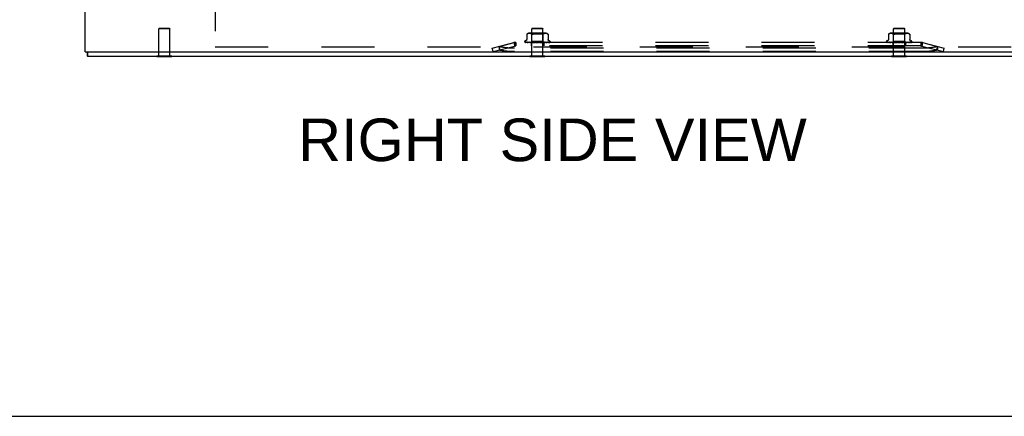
# Model space of a CAD drawing. Header units: inches. Extents: x 0 to 213, y 0 to 138.
# Tile 27 of 38: x 118 to 140, y 0 to 9. Entities that reach past the tile are written whole.
import ezdxf

# ---------------------------------------------------------------- set-up
doc = ezdxf.new("R2010")
doc.units = ezdxf.units.IN
doc.header["$LTSCALE"] = 11.736377
doc.header["$MEASUREMENT"] = 0
doc.linetypes.add('HIDDEN', pattern=[0.2, 0.1, -0.1])
doc.layers.get('0').update_dxf_attribs({"linetype": 'CONTINUOUS'})
doc.layers.add('DEFAULT_2', color=8, linetype='HIDDEN')
doc.layers.add('DIMENSIONS', color=7, linetype='CONTINUOUS')
doc.styles.get("Standard").update_dxf_attribs({"font": 'arial.ttf'})

msp = doc.modelspace()

# ---------------------------------------------------------------- linework, layer by layer
at = {"color": 3, "linetype": 'Continuous'}
for p, q in [((119.584, 8.061), (119.584, 86.593)), ((119.584, 8.061), (141.517, 8.061)), ((119.627, 8.015), (119.627, 7.995)), ((141.532, 7.957), (119.636, 7.957))]:
    msp.add_line(p, q, dxfattribs=at)
at = {"color": 7, "linetype": 'Continuous'}
for p, q in [((119.636, 8.061), (119.636, 7.957)), ((121.165, 7.953), (121.165, 7.957)), ((121.165, 7.953), (121.502, 7.953)), ((121.502, 7.953), (121.502, 7.957)), ((129.415, 7.953), (129.415, 7.957)), ((129.415, 7.953), (129.752, 7.953)), ((129.752, 7.953), (129.752, 7.957)), ((137.415, 7.953), (137.415, 7.957)), ((137.415, 7.953), (137.752, 7.953)), ((137.752, 7.953), (137.752, 7.957)), ((0, 0), (213.389, 0))]:
    msp.add_line(p, q, dxfattribs=at)
at = {"color": 3, "linetype": 'Continuous'}
for points in [[(119.623, 8.061), (119.623, 8.06), (119.624, 8.055), (119.625, 8.049), (119.626, 8.043), (119.626, 8.037), (119.627, 8.032), (119.627, 8.026), (119.627, 8.02), (119.627, 8.015)], [(119.627, 7.995), (119.628, 7.99), (119.628, 7.986), (119.628, 7.983), (119.628, 7.979), (119.628, 7.975), (119.628, 7.972), (119.629, 7.969), (119.629, 7.967), (119.63, 7.965), (119.63, 7.963), (119.631, 7.962), (119.631, 7.96), (119.632, 7.959), (119.633, 7.958), (119.634, 7.958), (119.635, 7.957), (119.636, 7.957)]]:
    msp.add_lwpolyline(points, dxfattribs=at)
at = {"layer": 'DEFAULT_2', "color": 8, "linetype": 'HIDDEN'}
for p, q in [((122.459, 9.686), (122.459, 8.061)), ((121.22, 8.578), (121.21, 8.568)), ((121.458, 8.568), (121.21, 8.568)), ((121.21, 7.971), (121.21, 8.568)), ((121.22, 8.578), (121.448, 8.578)), ((121.448, 8.578), (121.458, 8.568)), ((121.458, 7.971), (121.458, 8.568)), ((129.47, 8.578), (129.46, 8.568)), ((129.708, 8.568), (129.46, 8.568)), ((129.46, 7.971), (129.46, 8.568)), ((129.47, 8.578), (129.698, 8.578)), ((129.698, 8.578), (129.708, 8.568)), ((129.708, 7.971), (129.708, 8.568)), ((137.47, 8.578), (137.46, 8.568)), ((137.708, 8.568), (137.46, 8.568)), ((137.46, 7.971), (137.46, 8.568)), ((137.47, 8.578), (137.698, 8.578)), ((137.698, 8.578), (137.708, 8.568)), ((137.708, 7.971), (137.708, 8.568)), ((129.302, 8.283), (129.302, 8.282)), ((129.328, 8.304), (129.313, 8.298)), ((129.348, 8.444), (129.348, 8.331)), ((129.348, 8.444), (129.348, 8.444)), ((129.349, 8.445), (129.349, 8.445)), ((129.35, 8.446), (129.352, 8.447)), ((129.352, 8.447), (129.357, 8.451)), ((129.367, 8.457), (129.362, 8.454)), ((129.372, 8.458), (129.367, 8.456)), ((129.378, 8.46), (129.372, 8.458)), ((129.383, 8.461), (129.378, 8.46)), ((129.389, 8.462), (129.383, 8.461)), ((129.394, 8.462), (129.388, 8.462)), ((129.399, 8.463), (129.394, 8.462)), ((129.403, 8.463), (129.399, 8.463)), ((129.408, 8.463), (129.403, 8.463)), ((129.763, 8.468), (129.404, 8.468)), ((129.413, 8.462), (129.408, 8.463)), ((129.418, 8.462), (129.413, 8.462)), ((129.423, 8.461), (129.418, 8.462)), ((129.429, 8.46), (129.423, 8.461)), ((129.434, 8.458), (129.429, 8.46)), ((129.44, 8.456), (129.434, 8.458)), ((129.458, 8.448), (129.438, 8.468)), ((129.445, 8.454), (129.44, 8.456)), ((129.44, 8.266), (129.458, 8.285)), ((129.709, 8.448), (129.458, 8.448)), ((129.458, 8.285), (129.458, 8.448)), ((129.709, 8.285), (129.458, 8.285)), ((129.533, 8.46), (129.545, 8.461)), ((129.635, 8.46), (129.647, 8.458)), ((129.669, 8.454), (129.678, 8.451)), ((129.704, 8.444), (129.706, 8.444)), ((129.709, 8.448), (129.729, 8.468)), ((129.709, 8.285), (129.709, 8.448)), ((129.728, 8.266), (129.709, 8.285)), ((129.712, 8.447), (129.717, 8.451)), ((129.722, 8.454), (129.717, 8.451)), ((129.728, 8.456), (129.722, 8.454)), ((129.733, 8.458), (129.728, 8.456)), ((129.739, 8.46), (129.733, 8.458)), ((129.744, 8.461), (129.739, 8.46)), ((129.749, 8.462), (129.744, 8.461)), ((129.754, 8.462), (129.749, 8.462)), ((129.759, 8.463), (129.754, 8.462)), ((129.764, 8.463), (129.759, 8.463)), ((129.769, 8.463), (129.764, 8.463)), ((129.774, 8.462), (129.769, 8.463)), ((129.779, 8.462), (129.774, 8.462)), ((129.784, 8.461), (129.779, 8.462)), ((129.79, 8.46), (129.784, 8.461)), ((129.795, 8.458), (129.79, 8.46)), ((129.8, 8.456), (129.795, 8.458)), ((129.806, 8.454), (129.8, 8.457)), ((129.819, 8.445), (129.819, 8.444)), ((129.82, 8.444), (129.819, 8.444)), ((129.82, 8.444), (129.82, 8.331)), ((129.839, 8.304), (129.854, 8.298)), ((129.865, 8.283), (129.865, 8.282)), ((137.302, 8.283), (137.302, 8.282)), ((137.328, 8.304), (137.313, 8.298)), ((137.348, 8.444), (137.348, 8.331)), ((137.348, 8.444), (137.348, 8.444)), ((137.349, 8.445), (137.349, 8.445)), ((137.35, 8.446), (137.352, 8.447)), ((137.352, 8.447), (137.357, 8.451)), ((137.367, 8.457), (137.362, 8.454)), ((137.372, 8.458), (137.367, 8.456)), ((137.378, 8.46), (137.372, 8.458)), ((137.383, 8.461), (137.378, 8.46)), ((137.389, 8.462), (137.383, 8.461)), ((137.394, 8.462), (137.388, 8.462)), ((137.399, 8.463), (137.394, 8.462)), ((137.403, 8.463), (137.399, 8.463)), ((137.408, 8.463), (137.403, 8.463)), ((137.763, 8.468), (137.404, 8.468)), ((137.413, 8.462), (137.408, 8.463)), ((137.418, 8.462), (137.413, 8.462)), ((137.423, 8.461), (137.418, 8.462)), ((137.429, 8.46), (137.423, 8.461)), ((137.434, 8.458), (137.429, 8.46)), ((137.44, 8.456), (137.434, 8.458)), ((137.458, 8.448), (137.438, 8.468)), ((137.445, 8.454), (137.44, 8.456)), ((137.44, 8.266), (137.458, 8.285)), ((137.709, 8.448), (137.458, 8.448)), ((137.458, 8.285), (137.458, 8.448)), ((137.709, 8.285), (137.458, 8.285)), ((137.635, 8.46), (137.647, 8.458)), ((137.669, 8.454), (137.678, 8.451)), ((137.709, 8.448), (137.729, 8.468)), ((137.709, 8.285), (137.709, 8.448)), ((137.728, 8.266), (137.709, 8.285)), ((137.712, 8.447), (137.717, 8.451)), ((137.722, 8.454), (137.717, 8.451)), ((137.728, 8.456), (137.722, 8.454)), ((137.733, 8.458), (137.728, 8.456)), ((137.739, 8.46), (137.733, 8.458)), ((137.744, 8.461), (137.739, 8.46)), ((137.749, 8.462), (137.744, 8.461)), ((137.754, 8.462), (137.749, 8.462)), ((137.759, 8.463), (137.754, 8.462)), ((137.764, 8.463), (137.759, 8.463)), ((137.769, 8.463), (137.764, 8.463)), ((137.774, 8.462), (137.769, 8.463)), ((137.779, 8.462), (137.774, 8.462)), ((137.784, 8.461), (137.779, 8.462)), ((137.79, 8.46), (137.784, 8.461)), ((137.795, 8.458), (137.79, 8.46)), ((137.8, 8.456), (137.795, 8.458)), ((137.806, 8.454), (137.8, 8.457)), ((137.819, 8.445), (137.819, 8.444)), ((137.82, 8.444), (137.819, 8.444)), ((137.82, 8.444), (137.82, 8.331)), ((137.839, 8.304), (137.854, 8.298)), ((137.865, 8.283), (137.865, 8.282)), ((122.459, 8.165), (141.459, 8.165)), ((128.584, 8.137), (129.092, 8.268)), ((128.603, 8.062), (128.584, 8.137)), ((128.603, 8.062), (129.111, 8.193)), ((128.735, 8.176), (128.755, 8.101)), ((129.084, 8.261), (128.736, 8.171)), ((128.736, 8.171), (128.736, 8.096)), ((129.064, 8.261), (129.084, 8.186)), ((129.072, 8.263), (129.092, 8.188)), ((138.088, 8.137), (129.079, 8.137)), ((138.088, 8.062), (129.079, 8.062)), ((129.084, 8.261), (129.084, 8.186)), ((129.092, 8.268), (129.111, 8.193)), ((138.064, 8.266), (129.104, 8.266)), ((129.104, 8.266), (129.104, 8.188)), ((138.064, 8.188), (129.104, 8.188)), ((129.311, 8.269), (129.311, 8.269)), ((129.44, 8.267), (129.312, 8.269)), ((129.442, 8.267), (129.313, 8.269)), ((129.444, 8.267), (129.32, 8.269)), ((129.325, 8.269), (129.324, 8.269)), ((129.448, 8.267), (129.325, 8.269)), ((129.337, 8.269), (129.336, 8.269)), ((129.453, 8.267), (129.337, 8.269)), ((129.459, 8.267), (129.346, 8.269)), ((129.346, 8.269), (129.346, 8.269)), ((129.364, 8.269), (129.363, 8.269)), ((129.467, 8.267), (129.364, 8.269)), ((129.475, 8.267), (129.376, 8.269)), ((129.376, 8.269), (129.376, 8.269)), ((129.386, 8.268), (129.393, 8.267)), ((129.393, 8.267), (129.399, 8.266)), ((129.485, 8.267), (129.398, 8.269)), ((129.495, 8.267), (129.413, 8.269)), ((129.413, 8.269), (129.413, 8.269)), ((129.429, 8.267), (129.439, 8.266)), ((129.506, 8.267), (129.439, 8.269)), ((129.439, 8.266), (129.44, 8.266)), ((129.44, 8.266), (129.44, 8.267)), ((129.44, 8.267), (129.44, 8.267)), ((129.442, 8.267), (129.442, 8.267)), ((129.442, 8.266), (129.444, 8.267)), ((129.443, 8.266), (129.443, 8.188)), ((129.444, 8.267), (129.444, 8.267)), ((129.448, 8.267), (129.448, 8.267)), ((129.451, 8.266), (129.448, 8.267)), ((129.449, 8.266), (129.453, 8.267)), ((129.453, 8.267), (129.453, 8.267)), ((129.518, 8.267), (129.456, 8.269)), ((129.456, 8.269), (129.456, 8.269)), ((129.456, 8.269), (129.465, 8.268)), ((129.459, 8.267), (129.459, 8.267)), ((129.459, 8.267), (129.46, 8.267)), ((129.464, 8.266), (129.46, 8.267)), ((129.461, 8.266), (129.467, 8.267)), ((129.465, 8.268), (129.485, 8.266)), ((129.467, 8.267), (129.467, 8.267)), ((129.475, 8.267), (129.475, 8.267)), ((129.481, 8.266), (129.475, 8.267)), ((129.478, 8.266), (129.484, 8.267)), ((129.485, 8.267), (129.484, 8.267)), ((129.531, 8.267), (129.486, 8.269)), ((129.495, 8.267), (129.495, 8.267)), ((129.502, 8.266), (129.495, 8.267)), ((129.498, 8.266), (129.506, 8.267)), ((129.543, 8.267), (129.504, 8.269)), ((129.504, 8.269), (129.504, 8.269)), ((129.504, 8.269), (129.534, 8.266)), ((129.506, 8.267), (129.506, 8.267)), ((129.518, 8.267), (129.518, 8.267)), ((129.526, 8.266), (129.518, 8.267)), ((129.522, 8.266), (129.53, 8.267)), ((129.531, 8.267), (129.53, 8.267)), ((129.557, 8.267), (129.536, 8.269)), ((129.543, 8.267), (129.544, 8.267)), ((129.552, 8.266), (129.544, 8.267)), ((129.547, 8.266), (129.556, 8.267)), ((129.557, 8.267), (129.556, 8.267)), ((129.579, 8.266), (129.57, 8.267)), ((129.575, 8.266), (129.583, 8.267)), ((129.606, 8.266), (129.598, 8.267)), ((129.602, 8.266), (129.611, 8.267)), ((129.638, 8.269), (129.608, 8.266)), ((129.638, 8.269), (129.611, 8.267)), ((129.611, 8.267), (129.611, 8.267)), ((129.657, 8.269), (129.624, 8.267)), ((129.624, 8.267), (129.624, 8.267)), ((129.633, 8.266), (129.624, 8.267)), ((129.629, 8.266), (129.637, 8.267)), ((129.688, 8.269), (129.637, 8.267)), ((129.637, 8.267), (129.637, 8.267)), ((129.638, 8.269), (129.638, 8.269)), ((129.706, 8.269), (129.649, 8.267)), ((129.649, 8.267), (129.65, 8.267)), ((129.658, 8.266), (129.65, 8.267)), ((129.654, 8.266), (129.661, 8.267)), ((129.658, 8.266), (129.687, 8.269)), ((129.734, 8.269), (129.661, 8.267)), ((129.661, 8.267), (129.661, 8.267)), ((129.75, 8.269), (129.672, 8.267)), ((129.672, 8.267), (129.673, 8.267)), ((129.68, 8.266), (129.673, 8.267)), ((129.676, 8.266), (129.683, 8.267)), ((129.774, 8.269), (129.683, 8.267)), ((129.683, 8.267), (129.683, 8.267)), ((129.687, 8.269), (129.688, 8.269)), ((129.788, 8.269), (129.692, 8.267)), ((129.692, 8.267), (129.692, 8.267)), ((129.698, 8.266), (129.692, 8.267)), ((129.696, 8.266), (129.7, 8.267)), ((129.701, 8.267), (129.7, 8.267)), ((129.808, 8.269), (129.701, 8.267)), ((129.706, 8.266), (129.717, 8.267)), ((129.818, 8.269), (129.708, 8.267)), ((129.708, 8.267), (129.708, 8.267)), ((129.713, 8.266), (129.708, 8.267)), ((129.711, 8.266), (129.714, 8.267)), ((129.833, 8.269), (129.714, 8.267)), ((129.714, 8.267), (129.714, 8.267)), ((129.717, 8.267), (129.733, 8.269)), ((129.84, 8.269), (129.719, 8.267)), ((129.719, 8.267), (129.719, 8.267)), ((129.723, 8.266), (129.719, 8.267)), ((129.849, 8.269), (129.723, 8.267)), ((129.723, 8.267), (129.723, 8.267)), ((129.724, 8.266), (129.724, 8.188)), ((129.853, 8.269), (129.726, 8.267)), ((129.726, 8.267), (129.726, 8.267)), ((129.856, 8.269), (129.727, 8.267)), ((129.727, 8.267), (129.727, 8.267)), ((129.733, 8.269), (129.734, 8.269)), ((129.759, 8.267), (129.767, 8.268)), ((129.767, 8.268), (129.774, 8.269)), ((129.774, 8.269), (129.774, 8.269)), ((129.786, 8.266), (129.792, 8.267)), ((129.787, 8.269), (129.788, 8.269)), ((129.802, 8.268), (129.808, 8.269)), ((129.808, 8.269), (129.808, 8.269)), ((129.834, 8.269), (129.833, 8.269)), ((129.861, 8.271), (129.861, 8.271)), ((137.311, 8.269), (137.311, 8.269)), ((137.44, 8.267), (137.312, 8.269)), ((137.442, 8.267), (137.313, 8.269)), ((137.444, 8.267), (137.32, 8.269)), ((137.325, 8.269), (137.324, 8.269)), ((137.448, 8.267), (137.325, 8.269)), ((137.337, 8.269), (137.336, 8.269)), ((137.453, 8.267), (137.337, 8.269)), ((137.459, 8.267), (137.346, 8.269)), ((137.346, 8.269), (137.346, 8.269)), ((137.364, 8.269), (137.363, 8.269)), ((137.467, 8.267), (137.364, 8.269)), ((137.475, 8.267), (137.376, 8.269)), ((137.376, 8.269), (137.376, 8.269)), ((137.386, 8.268), (137.393, 8.267)), ((137.393, 8.267), (137.399, 8.266)), ((137.485, 8.267), (137.398, 8.269)), ((137.495, 8.267), (137.413, 8.269)), ((137.413, 8.269), (137.413, 8.269)), ((137.429, 8.267), (137.439, 8.266)), ((137.506, 8.267), (137.439, 8.269)), ((137.439, 8.266), (137.44, 8.266)), ((137.44, 8.266), (137.44, 8.267)), ((137.44, 8.267), (137.44, 8.267)), ((137.442, 8.267), (137.442, 8.267)), ((137.442, 8.266), (137.444, 8.267)), ((137.443, 8.266), (137.443, 8.188)), ((137.444, 8.267), (137.444, 8.267)), ((137.448, 8.267), (137.448, 8.267)), ((137.451, 8.266), (137.448, 8.267)), ((137.449, 8.266), (137.453, 8.267)), ((137.453, 8.267), (137.453, 8.267)), ((137.518, 8.267), (137.456, 8.269)), ((137.456, 8.269), (137.456, 8.269)), ((137.456, 8.269), (137.465, 8.268)), ((137.459, 8.267), (137.459, 8.267)), ((137.459, 8.267), (137.46, 8.267)), ((137.464, 8.266), (137.46, 8.267)), ((137.461, 8.266), (137.467, 8.267)), ((137.465, 8.268), (137.485, 8.266)), ((137.467, 8.267), (137.467, 8.267)), ((137.475, 8.267), (137.475, 8.267)), ((137.481, 8.266), (137.475, 8.267)), ((137.478, 8.266), (137.484, 8.267)), ((137.485, 8.267), (137.484, 8.267)), ((137.531, 8.267), (137.486, 8.269)), ((137.495, 8.267), (137.495, 8.267)), ((137.502, 8.266), (137.495, 8.267)), ((137.498, 8.266), (137.506, 8.267)), ((137.543, 8.267), (137.504, 8.269)), ((137.504, 8.269), (137.504, 8.269)), ((137.504, 8.269), (137.534, 8.266)), ((137.506, 8.267), (137.506, 8.267)), ((137.518, 8.267), (137.518, 8.267)), ((137.526, 8.266), (137.518, 8.267)), ((137.522, 8.266), (137.53, 8.267)), ((137.531, 8.267), (137.53, 8.267)), ((137.557, 8.267), (137.536, 8.269)), ((137.543, 8.267), (137.544, 8.267)), ((137.552, 8.266), (137.544, 8.267)), ((137.547, 8.266), (137.556, 8.267)), ((137.557, 8.267), (137.556, 8.267)), ((137.579, 8.266), (137.57, 8.267)), ((137.575, 8.266), (137.583, 8.267)), ((137.606, 8.266), (137.598, 8.267)), ((137.602, 8.266), (137.611, 8.267)), ((137.638, 8.269), (137.608, 8.266)), ((137.638, 8.269), (137.611, 8.267)), ((137.611, 8.267), (137.611, 8.267)), ((137.657, 8.269), (137.624, 8.267)), ((137.624, 8.267), (137.624, 8.267)), ((137.633, 8.266), (137.624, 8.267)), ((137.629, 8.266), (137.637, 8.267)), ((137.688, 8.269), (137.637, 8.267)), ((137.637, 8.267), (137.637, 8.267)), ((137.638, 8.269), (137.638, 8.269)), ((137.706, 8.269), (137.649, 8.267)), ((137.649, 8.267), (137.65, 8.267)), ((137.658, 8.266), (137.65, 8.267)), ((137.654, 8.266), (137.661, 8.267)), ((137.658, 8.266), (137.687, 8.269)), ((137.734, 8.269), (137.661, 8.267)), ((137.661, 8.267), (137.661, 8.267)), ((137.75, 8.269), (137.672, 8.267)), ((137.672, 8.267), (137.673, 8.267)), ((137.68, 8.266), (137.673, 8.267)), ((137.676, 8.266), (137.683, 8.267)), ((137.774, 8.269), (137.683, 8.267)), ((137.683, 8.267), (137.683, 8.267)), ((137.687, 8.269), (137.688, 8.269)), ((137.788, 8.269), (137.692, 8.267)), ((137.692, 8.267), (137.692, 8.267)), ((137.698, 8.266), (137.692, 8.267)), ((137.696, 8.266), (137.7, 8.267)), ((137.701, 8.267), (137.7, 8.267)), ((137.808, 8.269), (137.701, 8.267)), ((137.706, 8.266), (137.717, 8.267)), ((137.818, 8.269), (137.708, 8.267)), ((137.708, 8.267), (137.708, 8.267)), ((137.713, 8.266), (137.708, 8.267)), ((137.711, 8.266), (137.714, 8.267)), ((137.833, 8.269), (137.714, 8.267)), ((137.714, 8.267), (137.714, 8.267)), ((137.717, 8.267), (137.733, 8.269)), ((137.84, 8.269), (137.719, 8.267)), ((137.719, 8.267), (137.719, 8.267)), ((137.723, 8.266), (137.719, 8.267)), ((137.849, 8.269), (137.723, 8.267)), ((137.723, 8.267), (137.723, 8.267)), ((137.724, 8.266), (137.724, 8.188)), ((137.853, 8.269), (137.726, 8.267)), ((137.726, 8.267), (137.726, 8.267)), ((137.856, 8.269), (137.727, 8.267)), ((137.727, 8.267), (137.727, 8.267)), ((137.733, 8.269), (137.734, 8.269)), ((137.759, 8.267), (137.767, 8.268)), ((137.767, 8.268), (137.774, 8.269)), ((137.774, 8.269), (137.774, 8.269)), ((137.786, 8.266), (137.792, 8.267)), ((137.787, 8.269), (137.788, 8.269)), ((137.802, 8.268), (137.808, 8.269)), ((137.808, 8.269), (137.808, 8.269)), ((137.834, 8.269), (137.833, 8.269)), ((137.861, 8.271), (137.861, 8.271)), ((138.076, 8.268), (138.056, 8.193)), ((138.056, 8.193), (138.564, 8.062)), ((138.064, 8.266), (138.064, 8.188)), ((138.076, 8.268), (138.584, 8.137)), ((138.095, 8.263), (138.076, 8.188)), ((138.432, 8.171), (138.084, 8.261)), ((138.084, 8.261), (138.084, 8.186)), ((138.103, 8.261), (138.084, 8.186)), ((138.432, 8.176), (138.413, 8.101)), ((138.432, 8.171), (138.432, 8.096)), ((138.564, 8.062), (138.584, 8.137)), ((121.165, 7.971), (121.502, 7.971)), ((121.165, 7.957), (121.165, 7.971)), ((121.502, 7.957), (121.502, 7.971)), ((129.415, 7.971), (129.752, 7.971)), ((129.415, 7.957), (129.415, 7.971)), ((129.752, 7.957), (129.752, 7.971)), ((137.415, 7.971), (137.752, 7.971)), ((137.415, 7.957), (137.415, 7.971)), ((137.752, 7.957), (137.752, 7.971))]:
    msp.add_line(p, q, dxfattribs=at)
for points in [[(129.348, 8.331), (129.348, 8.33), (129.347, 8.328), (129.347, 8.325), (129.346, 8.323), (129.346, 8.32), (129.345, 8.318), (129.344, 8.316), (129.342, 8.315), (129.341, 8.313), (129.34, 8.311), (129.338, 8.31), (129.337, 8.309), (129.335, 8.307), (129.334, 8.306), (129.332, 8.305), (129.33, 8.305), (129.328, 8.304)], [(129.352, 8.447), (129.35, 8.446), (129.349, 8.445), (129.349, 8.445), (129.348, 8.444), (129.348, 8.444)], [(129.362, 8.454), (129.357, 8.451), (129.352, 8.447)], [(129.445, 8.454), (129.45, 8.451), (129.455, 8.447)], [(129.466, 8.444), (129.463, 8.444), (129.461, 8.444), (129.459, 8.445), (129.457, 8.446), (129.455, 8.447)], [(129.466, 8.444), (129.468, 8.444), (129.471, 8.444), (129.474, 8.445)], [(129.48, 8.447), (129.477, 8.446), (129.474, 8.445)], [(129.533, 8.46), (129.521, 8.458), (129.509, 8.456), (129.499, 8.454), (129.489, 8.451), (129.48, 8.447)], [(129.48, 8.447), (129.489, 8.451), (129.499, 8.454), (129.509, 8.456)], [(129.571, 8.463), (129.558, 8.462), (129.545, 8.461)], [(129.571, 8.463), (129.584, 8.463), (129.597, 8.463), (129.61, 8.462), (129.623, 8.461)], [(129.687, 8.447), (129.678, 8.451), (129.668, 8.454), (129.658, 8.456), (129.647, 8.458), (129.635, 8.46), (129.623, 8.461)], [(129.704, 8.444), (129.702, 8.444), (129.699, 8.444), (129.696, 8.444), (129.694, 8.445), (129.69, 8.446), (129.687, 8.447)], [(129.712, 8.447), (129.711, 8.446), (129.709, 8.445), (129.706, 8.444)], [(129.806, 8.454), (129.811, 8.451), (129.816, 8.447)], [(129.819, 8.445), (129.818, 8.445), (129.817, 8.446), (129.816, 8.447)], [(129.817, 8.446), (129.818, 8.446), (129.818, 8.445)], [(129.82, 8.444), (129.82, 8.444), (129.82, 8.444)], [(129.839, 8.304), (129.837, 8.305), (129.836, 8.305), (129.834, 8.306), (129.832, 8.307), (129.831, 8.309), (129.829, 8.31), (129.828, 8.311), (129.826, 8.313), (129.825, 8.315), (129.824, 8.316), (129.823, 8.318), (129.822, 8.32), (129.821, 8.323), (129.82, 8.325), (129.82, 8.328), (129.82, 8.33), (129.82, 8.331)], [(137.348, 8.331), (137.348, 8.33), (137.347, 8.328), (137.347, 8.325), (137.346, 8.323), (137.346, 8.32), (137.345, 8.318), (137.344, 8.316), (137.342, 8.315), (137.341, 8.313), (137.34, 8.311), (137.338, 8.31), (137.337, 8.309), (137.335, 8.307), (137.334, 8.306), (137.332, 8.305), (137.33, 8.305), (137.328, 8.304)], [(137.352, 8.447), (137.35, 8.446), (137.349, 8.445), (137.349, 8.445), (137.348, 8.444), (137.348, 8.444)], [(137.362, 8.454), (137.357, 8.451), (137.352, 8.447)], [(137.445, 8.454), (137.45, 8.451), (137.455, 8.447)], [(137.48, 8.447), (137.477, 8.446), (137.474, 8.445), (137.471, 8.444), (137.468, 8.444), (137.466, 8.444), (137.463, 8.444), (137.461, 8.444), (137.459, 8.445), (137.457, 8.446), (137.455, 8.447)], [(137.48, 8.447), (137.489, 8.451), (137.499, 8.454), (137.509, 8.456)], [(137.499, 8.454), (137.489, 8.451), (137.48, 8.447)], [(137.545, 8.461), (137.533, 8.46), (137.521, 8.458), (137.509, 8.456)], [(137.533, 8.46), (137.545, 8.461), (137.558, 8.462), (137.571, 8.463), (137.584, 8.463), (137.597, 8.463), (137.61, 8.462), (137.623, 8.461)], [(137.597, 8.463), (137.584, 8.463), (137.571, 8.463), (137.558, 8.462)], [(137.687, 8.447), (137.678, 8.451), (137.668, 8.454), (137.658, 8.456), (137.647, 8.458), (137.635, 8.46), (137.623, 8.461), (137.61, 8.462)], [(137.712, 8.447), (137.711, 8.446), (137.709, 8.445), (137.706, 8.444), (137.704, 8.444), (137.702, 8.444), (137.699, 8.444), (137.696, 8.444), (137.694, 8.445), (137.69, 8.446), (137.687, 8.447)], [(137.806, 8.454), (137.811, 8.451), (137.816, 8.447)], [(137.819, 8.445), (137.818, 8.445), (137.817, 8.446), (137.816, 8.447)], [(137.817, 8.446), (137.818, 8.446), (137.818, 8.445)], [(137.82, 8.444), (137.82, 8.444), (137.82, 8.444)], [(137.839, 8.304), (137.837, 8.305), (137.836, 8.305), (137.834, 8.306), (137.832, 8.307), (137.831, 8.309), (137.829, 8.31), (137.828, 8.311), (137.826, 8.313), (137.825, 8.315), (137.824, 8.316), (137.823, 8.318), (137.822, 8.32), (137.821, 8.323), (137.82, 8.325), (137.82, 8.328), (137.82, 8.33), (137.82, 8.331)], [(129.079, 8.137), (129.06, 8.137), (129.041, 8.138), (129.023, 8.138), (129.004, 8.139), (128.985, 8.139), (128.967, 8.14), (128.948, 8.142), (128.93, 8.143), (128.912, 8.144), (128.894, 8.146), (128.877, 8.148), (128.86, 8.15), (128.843, 8.152), (128.826, 8.154), (128.81, 8.157), (128.794, 8.159), (128.779, 8.162), (128.764, 8.165), (128.75, 8.168), (128.736, 8.171)], [(129.079, 8.062), (129.06, 8.062), (129.041, 8.062), (129.023, 8.062), (129.004, 8.063), (128.985, 8.064), (128.967, 8.065), (128.948, 8.066), (128.93, 8.067), (128.912, 8.069), (128.894, 8.071), (128.877, 8.072), (128.86, 8.074), (128.843, 8.077), (128.826, 8.079), (128.81, 8.081), (128.794, 8.084), (128.779, 8.087), (128.764, 8.09), (128.75, 8.093), (128.736, 8.096)], [(129.104, 8.266), (129.1, 8.266), (129.097, 8.266), (129.094, 8.265), (129.09, 8.264), (129.087, 8.263), (129.084, 8.261)], [(129.104, 8.188), (129.1, 8.188), (129.097, 8.188), (129.094, 8.188), (129.09, 8.187), (129.087, 8.186), (129.084, 8.186)], [(129.312, 8.269), (129.311, 8.269), (129.311, 8.269), (129.31, 8.269), (129.31, 8.269), (129.31, 8.269), (129.309, 8.269), (129.309, 8.27), (129.309, 8.27), (129.308, 8.27), (129.308, 8.27)], [(129.308, 8.27), (129.308, 8.27), (129.308, 8.27), (129.308, 8.27), (129.309, 8.27)], [(129.309, 8.27), (129.309, 8.269), (129.309, 8.269), (129.309, 8.269), (129.31, 8.269), (129.31, 8.268), (129.311, 8.268), (129.311, 8.268), (129.312, 8.267), (129.312, 8.267), (129.313, 8.267), (129.314, 8.267), (129.314, 8.266), (129.314, 8.266)], [(129.309, 8.269), (129.31, 8.268), (129.311, 8.267), (129.312, 8.267), (129.314, 8.266), (129.314, 8.266)], [(129.313, 8.269), (129.313, 8.269), (129.312, 8.269), (129.312, 8.269), (129.311, 8.269)], [(129.311, 8.269), (129.312, 8.269), (129.314, 8.268), (129.315, 8.268), (129.317, 8.267), (129.318, 8.267), (129.32, 8.267), (129.322, 8.266), (129.322, 8.266)], [(129.32, 8.269), (129.319, 8.269), (129.319, 8.269), (129.318, 8.269), (129.318, 8.269), (129.318, 8.269), (129.318, 8.269)], [(129.318, 8.269), (129.318, 8.269), (129.318, 8.269), (129.318, 8.269), (129.318, 8.269), (129.319, 8.268)], [(129.319, 8.268), (129.319, 8.268), (129.32, 8.268), (129.32, 8.268), (129.321, 8.267), (129.322, 8.267), (129.322, 8.267), (129.323, 8.267), (129.323, 8.266), (129.324, 8.266)], [(129.324, 8.269), (129.326, 8.269), (129.328, 8.268), (129.33, 8.268), (129.333, 8.267), (129.335, 8.267), (129.337, 8.266), (129.339, 8.266)], [(129.336, 8.269), (129.336, 8.269), (129.336, 8.269), (129.337, 8.269), (129.337, 8.269), (129.337, 8.268)], [(129.337, 8.268), (129.338, 8.268), (129.339, 8.268), (129.34, 8.267), (129.341, 8.267), (129.341, 8.267), (129.342, 8.266), (129.342, 8.266)], [(129.346, 8.269), (129.348, 8.269), (129.351, 8.268), (129.354, 8.268), (129.357, 8.267), (129.36, 8.267), (129.363, 8.266), (129.365, 8.266)], [(129.363, 8.269), (129.363, 8.269), (129.363, 8.269), (129.364, 8.269), (129.364, 8.269), (129.364, 8.269), (129.365, 8.268), (129.365, 8.268), (129.366, 8.268), (129.367, 8.267)], [(129.367, 8.267), (129.368, 8.267), (129.369, 8.267), (129.37, 8.266), (129.37, 8.266)], [(129.376, 8.269), (129.378, 8.269), (129.386, 8.268)], [(129.398, 8.269), (129.398, 8.269), (129.398, 8.269), (129.399, 8.269), (129.399, 8.269), (129.4, 8.268), (129.401, 8.268), (129.401, 8.268), (129.403, 8.267)], [(129.403, 8.267), (129.403, 8.267), (129.404, 8.266), (129.405, 8.266)], [(129.413, 8.269), (129.416, 8.269), (129.429, 8.267)], [(129.439, 8.269), (129.439, 8.269), (129.44, 8.269), (129.441, 8.269), (129.441, 8.268), (129.442, 8.268), (129.443, 8.268), (129.443, 8.267), (129.444, 8.267), (129.445, 8.267), (129.446, 8.266), (129.446, 8.266)], [(129.44, 8.266), (129.44, 8.266), (129.44, 8.267), (129.44, 8.267), (129.44, 8.267), (129.44, 8.267), (129.44, 8.267)], [(129.44, 8.266), (129.441, 8.266), (129.441, 8.267), (129.441, 8.267), (129.442, 8.267), (129.442, 8.267), (129.442, 8.267)], [(129.443, 8.266), (129.442, 8.266), (129.442, 8.267), (129.442, 8.267), (129.442, 8.267)], [(129.444, 8.266), (129.444, 8.266), (129.445, 8.267), (129.445, 8.267), (129.444, 8.267), (129.444, 8.267)], [(129.446, 8.266), (129.447, 8.266), (129.447, 8.267), (129.447, 8.267), (129.448, 8.267), (129.448, 8.267), (129.448, 8.267)], [(129.454, 8.266), (129.454, 8.266), (129.454, 8.267), (129.454, 8.267), (129.454, 8.267), (129.453, 8.267)], [(129.457, 8.266), (129.458, 8.266), (129.458, 8.267), (129.458, 8.267), (129.459, 8.267), (129.459, 8.267), (129.459, 8.267)], [(129.468, 8.266), (129.468, 8.266), (129.468, 8.267), (129.468, 8.267), (129.467, 8.267), (129.467, 8.267)], [(129.473, 8.266), (129.473, 8.266), (129.474, 8.267), (129.474, 8.267), (129.475, 8.267), (129.475, 8.267), (129.475, 8.267)], [(129.487, 8.266), (129.486, 8.266), (129.486, 8.267), (129.486, 8.267), (129.485, 8.267), (129.485, 8.267)], [(129.486, 8.269), (129.486, 8.269), (129.486, 8.269), (129.487, 8.269), (129.488, 8.268), (129.488, 8.268), (129.489, 8.268), (129.49, 8.268), (129.49, 8.267), (129.491, 8.267), (129.492, 8.267), (129.492, 8.266), (129.492, 8.266)], [(129.492, 8.266), (129.493, 8.266), (129.493, 8.267), (129.494, 8.267), (129.494, 8.267), (129.495, 8.267), (129.495, 8.267)], [(129.509, 8.266), (129.508, 8.266), (129.508, 8.267), (129.507, 8.267), (129.507, 8.267), (129.506, 8.267)], [(129.515, 8.266), (129.515, 8.266), (129.516, 8.267), (129.517, 8.267), (129.517, 8.267), (129.518, 8.267), (129.518, 8.267)], [(129.533, 8.266), (129.533, 8.266), (129.532, 8.267), (129.532, 8.267), (129.531, 8.267), (129.531, 8.267)], [(129.536, 8.269), (129.536, 8.269), (129.537, 8.269), (129.538, 8.268), (129.538, 8.268), (129.539, 8.268), (129.539, 8.268), (129.54, 8.267), (129.541, 8.267)], [(129.54, 8.266), (129.54, 8.266), (129.541, 8.267), (129.542, 8.267), (129.542, 8.267), (129.543, 8.267), (129.543, 8.267)], [(129.541, 8.267), (129.541, 8.266), (129.542, 8.266)], [(129.56, 8.266), (129.559, 8.266), (129.559, 8.267), (129.558, 8.267), (129.557, 8.267), (129.557, 8.267)], [(129.567, 8.266), (129.567, 8.266), (129.568, 8.267), (129.568, 8.267), (129.569, 8.267), (129.57, 8.267), (129.57, 8.267)], [(129.587, 8.266), (129.586, 8.266), (129.586, 8.267), (129.585, 8.267), (129.585, 8.267), (129.584, 8.267), (129.583, 8.267)], [(129.594, 8.266), (129.595, 8.266), (129.595, 8.267), (129.596, 8.267), (129.596, 8.267)], [(129.605, 8.269), (129.604, 8.268), (129.602, 8.268), (129.6, 8.268), (129.599, 8.267), (129.597, 8.267), (129.596, 8.267)], [(129.596, 8.267), (129.596, 8.267), (129.597, 8.267), (129.598, 8.267)], [(129.601, 8.266), (129.601, 8.266), (129.601, 8.267), (129.601, 8.267), (129.602, 8.267)], [(129.602, 8.267), (129.602, 8.267), (129.602, 8.267), (129.602, 8.268), (129.603, 8.268), (129.603, 8.268), (129.604, 8.268), (129.604, 8.268), (129.605, 8.269), (129.605, 8.269)], [(129.614, 8.266), (129.614, 8.266), (129.613, 8.267), (129.612, 8.267), (129.612, 8.267), (129.611, 8.267), (129.611, 8.267)], [(129.621, 8.266), (129.622, 8.266), (129.622, 8.267), (129.623, 8.267), (129.623, 8.267), (129.624, 8.267)], [(129.64, 8.266), (129.64, 8.266), (129.639, 8.267), (129.639, 8.267), (129.638, 8.267), (129.637, 8.267), (129.637, 8.267)], [(129.641, 8.267), (129.641, 8.267), (129.641, 8.267), (129.641, 8.267), (129.641, 8.267), (129.641, 8.268), (129.641, 8.268), (129.641, 8.268), (129.641, 8.268), (129.64, 8.268), (129.64, 8.269), (129.64, 8.269), (129.639, 8.269), (129.638, 8.269), (129.638, 8.269)], [(129.647, 8.266), (129.647, 8.266), (129.648, 8.267), (129.648, 8.267), (129.649, 8.267), (129.649, 8.267)], [(129.651, 8.266), (129.651, 8.266), (129.652, 8.267), (129.653, 8.267)], [(129.653, 8.267), (129.653, 8.268), (129.654, 8.268), (129.655, 8.268), (129.655, 8.268), (129.656, 8.269), (129.657, 8.269), (129.657, 8.269)], [(129.664, 8.266), (129.664, 8.266), (129.663, 8.267), (129.663, 8.267), (129.662, 8.267), (129.662, 8.267), (129.661, 8.267)], [(129.67, 8.266), (129.671, 8.266), (129.671, 8.267), (129.671, 8.267), (129.672, 8.267), (129.672, 8.267)], [(129.686, 8.266), (129.685, 8.266), (129.684, 8.267), (129.684, 8.267), (129.683, 8.267), (129.683, 8.267), (129.683, 8.267)], [(129.691, 8.266), (129.691, 8.266), (129.691, 8.267), (129.691, 8.267), (129.692, 8.267), (129.692, 8.267)], [(129.699, 8.266), (129.7, 8.267), (129.7, 8.267), (129.701, 8.267), (129.702, 8.268), (129.702, 8.268), (129.703, 8.268), (129.704, 8.268), (129.704, 8.269), (129.705, 8.269), (129.706, 8.269), (129.706, 8.269)], [(129.703, 8.266), (129.703, 8.266), (129.702, 8.267), (129.702, 8.267), (129.701, 8.267), (129.701, 8.267), (129.701, 8.267)], [(129.707, 8.266), (129.707, 8.266), (129.707, 8.267), (129.707, 8.267), (129.707, 8.267), (129.708, 8.267)], [(129.716, 8.266), (129.716, 8.266), (129.715, 8.267), (129.715, 8.267), (129.715, 8.267), (129.714, 8.267), (129.714, 8.267)], [(129.719, 8.266), (129.719, 8.266), (129.719, 8.267), (129.719, 8.267), (129.719, 8.267), (129.719, 8.267)], [(129.721, 8.266), (129.722, 8.266), (129.722, 8.267), (129.723, 8.267), (129.723, 8.267)], [(129.725, 8.266), (129.724, 8.266), (129.724, 8.267), (129.724, 8.267), (129.723, 8.267), (129.723, 8.267), (129.723, 8.267)], [(129.728, 8.266), (129.727, 8.266), (129.727, 8.267), (129.726, 8.267), (129.726, 8.267)], [(129.726, 8.266), (129.726, 8.266), (129.726, 8.267), (129.726, 8.267), (129.726, 8.267), (129.726, 8.267), (129.726, 8.267)], [(129.728, 8.266), (129.728, 8.266), (129.727, 8.267), (129.727, 8.267), (129.727, 8.267), (129.727, 8.267), (129.727, 8.267)], [(129.727, 8.266), (129.727, 8.266), (129.727, 8.267), (129.727, 8.267), (129.727, 8.267)], [(129.743, 8.266), (129.743, 8.266), (129.744, 8.267), (129.745, 8.267)], [(129.745, 8.267), (129.746, 8.268), (129.747, 8.268), (129.747, 8.268), (129.748, 8.268), (129.749, 8.269), (129.749, 8.269), (129.749, 8.269), (129.75, 8.269)], [(129.749, 8.266), (129.751, 8.266), (129.759, 8.267)], [(129.781, 8.266), (129.782, 8.266), (129.782, 8.267), (129.783, 8.267), (129.785, 8.268)], [(129.785, 8.268), (129.785, 8.268), (129.786, 8.268), (129.787, 8.269), (129.787, 8.269), (129.787, 8.269)], [(129.792, 8.267), (129.795, 8.267), (129.802, 8.268)], [(129.812, 8.266), (129.813, 8.266), (129.813, 8.267), (129.814, 8.267), (129.815, 8.267), (129.816, 8.268)], [(129.816, 8.266), (129.818, 8.266), (129.821, 8.267), (129.824, 8.267), (129.826, 8.268), (129.829, 8.268), (129.832, 8.269), (129.834, 8.269)], [(129.816, 8.268), (129.817, 8.268), (129.818, 8.269), (129.818, 8.269), (129.818, 8.269)], [(129.818, 8.269), (129.818, 8.269), (129.818, 8.269), (129.818, 8.269), (129.818, 8.269), (129.818, 8.269)], [(129.835, 8.266), (129.836, 8.266), (129.837, 8.267), (129.837, 8.267), (129.838, 8.267), (129.839, 8.268), (129.839, 8.268), (129.84, 8.268)], [(129.838, 8.266), (129.84, 8.267), (129.842, 8.267), (129.844, 8.267), (129.846, 8.268), (129.848, 8.268), (129.849, 8.269), (129.851, 8.269)], [(129.84, 8.268), (129.841, 8.269), (129.841, 8.269), (129.841, 8.269), (129.841, 8.269)], [(129.841, 8.269), (129.841, 8.269), (129.841, 8.269), (129.841, 8.269), (129.841, 8.269), (129.841, 8.269), (129.84, 8.269)], [(129.851, 8.269), (129.85, 8.269), (129.85, 8.269), (129.849, 8.269)], [(129.849, 8.266), (129.85, 8.266), (129.851, 8.267), (129.851, 8.267), (129.852, 8.267), (129.852, 8.268), (129.853, 8.268), (129.853, 8.268), (129.854, 8.268), (129.854, 8.269), (129.855, 8.269)], [(129.851, 8.266), (129.852, 8.267), (129.854, 8.267), (129.855, 8.268), (129.856, 8.268), (129.858, 8.269), (129.859, 8.269), (129.86, 8.27)], [(129.855, 8.269), (129.855, 8.269), (129.855, 8.269), (129.856, 8.269), (129.855, 8.269), (129.855, 8.269), (129.855, 8.269), (129.855, 8.269), (129.854, 8.269), (129.853, 8.269), (129.853, 8.269)], [(129.854, 8.266), (129.855, 8.267), (129.856, 8.267), (129.857, 8.268), (129.858, 8.269), (129.859, 8.269), (129.86, 8.27), (129.86, 8.27), (129.86, 8.271), (129.861, 8.271), (129.861, 8.271), (129.861, 8.271)], [(129.86, 8.27), (129.86, 8.27), (129.859, 8.27), (129.859, 8.27), (129.859, 8.269), (129.858, 8.269), (129.858, 8.269), (129.857, 8.269), (129.856, 8.269), (129.856, 8.269)], [(137.312, 8.269), (137.311, 8.269), (137.311, 8.269), (137.31, 8.269), (137.31, 8.269), (137.31, 8.269), (137.309, 8.269), (137.309, 8.27), (137.309, 8.27), (137.308, 8.27), (137.308, 8.27)], [(137.308, 8.27), (137.308, 8.27), (137.308, 8.27), (137.308, 8.27), (137.309, 8.27)], [(137.309, 8.27), (137.309, 8.269), (137.309, 8.269), (137.309, 8.269), (137.31, 8.269), (137.31, 8.268), (137.311, 8.268), (137.311, 8.268), (137.312, 8.267), (137.312, 8.267), (137.313, 8.267), (137.314, 8.267), (137.314, 8.266), (137.314, 8.266)], [(137.309, 8.269), (137.31, 8.268), (137.311, 8.267), (137.312, 8.267), (137.314, 8.266), (137.314, 8.266)], [(137.313, 8.269), (137.313, 8.269), (137.312, 8.269), (137.312, 8.269), (137.311, 8.269)], [(137.311, 8.269), (137.312, 8.269), (137.314, 8.268), (137.315, 8.268), (137.317, 8.267), (137.318, 8.267), (137.32, 8.267), (137.322, 8.266), (137.322, 8.266)], [(137.32, 8.269), (137.319, 8.269), (137.319, 8.269), (137.318, 8.269), (137.318, 8.269), (137.318, 8.269), (137.318, 8.269)], [(137.318, 8.269), (137.318, 8.269), (137.318, 8.269), (137.318, 8.269), (137.318, 8.269), (137.319, 8.268)], [(137.319, 8.268), (137.319, 8.268), (137.32, 8.268), (137.32, 8.268), (137.321, 8.267), (137.322, 8.267), (137.322, 8.267), (137.323, 8.267), (137.323, 8.266), (137.324, 8.266)], [(137.324, 8.269), (137.326, 8.269), (137.328, 8.268), (137.33, 8.268), (137.333, 8.267), (137.335, 8.267), (137.337, 8.266), (137.339, 8.266)], [(137.336, 8.269), (137.336, 8.269), (137.336, 8.269), (137.337, 8.269), (137.337, 8.269), (137.337, 8.268)], [(137.337, 8.268), (137.338, 8.268), (137.339, 8.268), (137.34, 8.267), (137.341, 8.267), (137.341, 8.267), (137.342, 8.266), (137.342, 8.266)], [(137.346, 8.269), (137.348, 8.269), (137.351, 8.268), (137.354, 8.268), (137.357, 8.267), (137.36, 8.267), (137.363, 8.266), (137.365, 8.266)], [(137.363, 8.269), (137.363, 8.269), (137.363, 8.269), (137.364, 8.269), (137.364, 8.269), (137.364, 8.269), (137.365, 8.268), (137.365, 8.268), (137.366, 8.268), (137.367, 8.267)], [(137.367, 8.267), (137.368, 8.267), (137.369, 8.267), (137.37, 8.266), (137.37, 8.266)], [(137.376, 8.269), (137.378, 8.269), (137.386, 8.268)], [(137.398, 8.269), (137.398, 8.269), (137.398, 8.269), (137.399, 8.269), (137.399, 8.269), (137.4, 8.268), (137.401, 8.268), (137.401, 8.268), (137.403, 8.267)], [(137.403, 8.267), (137.403, 8.267), (137.404, 8.266), (137.405, 8.266)], [(137.413, 8.269), (137.416, 8.269), (137.429, 8.267)], [(137.439, 8.269), (137.439, 8.269), (137.44, 8.269), (137.441, 8.269), (137.441, 8.268), (137.442, 8.268), (137.443, 8.268), (137.443, 8.267), (137.444, 8.267), (137.445, 8.267), (137.446, 8.266), (137.446, 8.266)], [(137.44, 8.266), (137.44, 8.266), (137.44, 8.267), (137.44, 8.267), (137.44, 8.267), (137.44, 8.267), (137.44, 8.267)], [(137.44, 8.266), (137.441, 8.266), (137.441, 8.267), (137.441, 8.267), (137.442, 8.267), (137.442, 8.267), (137.442, 8.267)], [(137.443, 8.266), (137.442, 8.266), (137.442, 8.267), (137.442, 8.267), (137.442, 8.267)], [(137.444, 8.266), (137.444, 8.266), (137.445, 8.267), (137.445, 8.267), (137.444, 8.267), (137.444, 8.267)], [(137.446, 8.266), (137.447, 8.266), (137.447, 8.267), (137.447, 8.267), (137.448, 8.267), (137.448, 8.267), (137.448, 8.267)], [(137.454, 8.266), (137.454, 8.266), (137.454, 8.267), (137.454, 8.267), (137.454, 8.267), (137.453, 8.267)], [(137.457, 8.266), (137.458, 8.266), (137.458, 8.267), (137.458, 8.267), (137.459, 8.267), (137.459, 8.267), (137.459, 8.267)], [(137.468, 8.266), (137.468, 8.266), (137.468, 8.267), (137.468, 8.267), (137.467, 8.267), (137.467, 8.267)], [(137.473, 8.266), (137.473, 8.266), (137.474, 8.267), (137.474, 8.267), (137.475, 8.267), (137.475, 8.267), (137.475, 8.267)], [(137.487, 8.266), (137.486, 8.266), (137.486, 8.267), (137.486, 8.267), (137.485, 8.267), (137.485, 8.267)], [(137.486, 8.269), (137.486, 8.269), (137.486, 8.269), (137.487, 8.269), (137.488, 8.268), (137.488, 8.268), (137.489, 8.268), (137.49, 8.268), (137.49, 8.267), (137.491, 8.267), (137.492, 8.267), (137.492, 8.266), (137.492, 8.266)], [(137.492, 8.266), (137.493, 8.266), (137.493, 8.267), (137.494, 8.267), (137.494, 8.267), (137.495, 8.267), (137.495, 8.267)], [(137.509, 8.266), (137.508, 8.266), (137.508, 8.267), (137.507, 8.267), (137.507, 8.267), (137.506, 8.267)], [(137.515, 8.266), (137.515, 8.266), (137.516, 8.267), (137.517, 8.267), (137.517, 8.267), (137.518, 8.267), (137.518, 8.267)], [(137.533, 8.266), (137.533, 8.266), (137.532, 8.267), (137.532, 8.267), (137.531, 8.267), (137.531, 8.267)], [(137.536, 8.269), (137.536, 8.269), (137.537, 8.269), (137.538, 8.268), (137.538, 8.268), (137.539, 8.268), (137.539, 8.268), (137.54, 8.267), (137.541, 8.267)], [(137.54, 8.266), (137.54, 8.266), (137.541, 8.267), (137.542, 8.267), (137.542, 8.267), (137.543, 8.267), (137.543, 8.267)], [(137.541, 8.267), (137.541, 8.266), (137.542, 8.266)], [(137.56, 8.266), (137.559, 8.266), (137.559, 8.267), (137.558, 8.267), (137.557, 8.267), (137.557, 8.267)], [(137.567, 8.266), (137.567, 8.266), (137.568, 8.267), (137.568, 8.267), (137.569, 8.267), (137.57, 8.267), (137.57, 8.267)], [(137.587, 8.266), (137.586, 8.266), (137.586, 8.267), (137.585, 8.267), (137.585, 8.267), (137.584, 8.267), (137.583, 8.267)], [(137.594, 8.266), (137.595, 8.266), (137.595, 8.267), (137.596, 8.267), (137.596, 8.267)], [(137.605, 8.269), (137.604, 8.268), (137.602, 8.268), (137.6, 8.268), (137.599, 8.267), (137.597, 8.267), (137.596, 8.267)], [(137.596, 8.267), (137.596, 8.267), (137.597, 8.267), (137.598, 8.267)], [(137.601, 8.266), (137.601, 8.266), (137.601, 8.267), (137.601, 8.267), (137.602, 8.267)], [(137.602, 8.267), (137.602, 8.267), (137.602, 8.267), (137.602, 8.268), (137.603, 8.268), (137.603, 8.268), (137.604, 8.268), (137.604, 8.268), (137.605, 8.269), (137.605, 8.269)], [(137.614, 8.266), (137.614, 8.266), (137.613, 8.267), (137.612, 8.267), (137.612, 8.267), (137.611, 8.267), (137.611, 8.267)], [(137.621, 8.266), (137.622, 8.266), (137.622, 8.267), (137.623, 8.267), (137.623, 8.267), (137.624, 8.267)], [(137.64, 8.266), (137.64, 8.266), (137.639, 8.267), (137.639, 8.267), (137.638, 8.267), (137.637, 8.267), (137.637, 8.267)], [(137.641, 8.267), (137.641, 8.267), (137.641, 8.267), (137.641, 8.267), (137.641, 8.267), (137.641, 8.268), (137.641, 8.268), (137.641, 8.268), (137.641, 8.268), (137.64, 8.268), (137.64, 8.269), (137.64, 8.269), (137.639, 8.269), (137.638, 8.269), (137.638, 8.269)], [(137.647, 8.266), (137.647, 8.266), (137.648, 8.267), (137.648, 8.267), (137.649, 8.267), (137.649, 8.267)], [(137.651, 8.266), (137.651, 8.266), (137.652, 8.267), (137.653, 8.267)], [(137.653, 8.267), (137.653, 8.268), (137.654, 8.268), (137.655, 8.268), (137.655, 8.268), (137.656, 8.269), (137.657, 8.269), (137.657, 8.269)], [(137.664, 8.266), (137.664, 8.266), (137.663, 8.267), (137.663, 8.267), (137.662, 8.267), (137.662, 8.267), (137.661, 8.267)], [(137.67, 8.266), (137.671, 8.266), (137.671, 8.267), (137.671, 8.267), (137.672, 8.267), (137.672, 8.267)], [(137.686, 8.266), (137.685, 8.266), (137.684, 8.267), (137.684, 8.267), (137.683, 8.267), (137.683, 8.267), (137.683, 8.267)], [(137.691, 8.266), (137.691, 8.266), (137.691, 8.267), (137.691, 8.267), (137.692, 8.267), (137.692, 8.267)], [(137.699, 8.266), (137.7, 8.267), (137.7, 8.267), (137.701, 8.267), (137.702, 8.268), (137.702, 8.268), (137.703, 8.268), (137.704, 8.268), (137.704, 8.269), (137.705, 8.269), (137.706, 8.269), (137.706, 8.269)], [(137.703, 8.266), (137.703, 8.266), (137.702, 8.267), (137.702, 8.267), (137.701, 8.267), (137.701, 8.267), (137.701, 8.267)], [(137.707, 8.266), (137.707, 8.266), (137.707, 8.267), (137.707, 8.267), (137.707, 8.267), (137.708, 8.267)], [(137.716, 8.266), (137.716, 8.266), (137.715, 8.267), (137.715, 8.267), (137.715, 8.267), (137.714, 8.267), (137.714, 8.267)], [(137.719, 8.266), (137.719, 8.266), (137.719, 8.267), (137.719, 8.267), (137.719, 8.267), (137.719, 8.267)], [(137.721, 8.266), (137.722, 8.266), (137.722, 8.267), (137.723, 8.267), (137.723, 8.267)], [(137.725, 8.266), (137.724, 8.266), (137.724, 8.267), (137.724, 8.267), (137.723, 8.267), (137.723, 8.267), (137.723, 8.267)], [(137.728, 8.266), (137.727, 8.266), (137.727, 8.267), (137.726, 8.267), (137.726, 8.267)], [(137.726, 8.266), (137.726, 8.266), (137.726, 8.267), (137.726, 8.267), (137.726, 8.267), (137.726, 8.267), (137.726, 8.267)], [(137.728, 8.266), (137.728, 8.266), (137.727, 8.267), (137.727, 8.267), (137.727, 8.267), (137.727, 8.267), (137.727, 8.267)], [(137.727, 8.266), (137.727, 8.266), (137.727, 8.267), (137.727, 8.267), (137.727, 8.267)], [(137.743, 8.266), (137.743, 8.266), (137.744, 8.267), (137.745, 8.267)], [(137.745, 8.267), (137.746, 8.268), (137.747, 8.268), (137.747, 8.268), (137.748, 8.268), (137.749, 8.269), (137.749, 8.269), (137.749, 8.269), (137.75, 8.269)], [(137.749, 8.266), (137.751, 8.266), (137.759, 8.267)], [(137.781, 8.266), (137.782, 8.266), (137.782, 8.267), (137.783, 8.267), (137.785, 8.268)], [(137.785, 8.268), (137.785, 8.268), (137.786, 8.268), (137.787, 8.269), (137.787, 8.269), (137.787, 8.269)], [(137.792, 8.267), (137.795, 8.267), (137.802, 8.268)], [(137.812, 8.266), (137.813, 8.266), (137.813, 8.267), (137.814, 8.267), (137.815, 8.267), (137.816, 8.268)], [(137.816, 8.266), (137.818, 8.266), (137.821, 8.267), (137.824, 8.267), (137.826, 8.268), (137.829, 8.268), (137.832, 8.269), (137.834, 8.269)], [(137.816, 8.268), (137.817, 8.268), (137.818, 8.269), (137.818, 8.269), (137.818, 8.269)], [(137.818, 8.269), (137.818, 8.269), (137.818, 8.269), (137.818, 8.269), (137.818, 8.269), (137.818, 8.269)], [(137.835, 8.266), (137.836, 8.266), (137.837, 8.267), (137.837, 8.267), (137.838, 8.267), (137.839, 8.268), (137.839, 8.268), (137.84, 8.268)], [(137.838, 8.266), (137.84, 8.267), (137.842, 8.267), (137.844, 8.267), (137.846, 8.268), (137.848, 8.268), (137.849, 8.269), (137.851, 8.269)], [(137.84, 8.268), (137.841, 8.269), (137.841, 8.269), (137.841, 8.269), (137.841, 8.269)], [(137.841, 8.269), (137.841, 8.269), (137.841, 8.269), (137.841, 8.269), (137.841, 8.269), (137.841, 8.269), (137.84, 8.269)], [(137.851, 8.269), (137.85, 8.269), (137.85, 8.269), (137.849, 8.269)], [(137.849, 8.266), (137.85, 8.266), (137.851, 8.267), (137.851, 8.267), (137.852, 8.267), (137.852, 8.268), (137.853, 8.268), (137.853, 8.268), (137.854, 8.268), (137.854, 8.269), (137.855, 8.269)], [(137.851, 8.266), (137.852, 8.267), (137.854, 8.267), (137.855, 8.268), (137.856, 8.268), (137.858, 8.269), (137.859, 8.269), (137.86, 8.27)], [(137.855, 8.269), (137.855, 8.269), (137.855, 8.269), (137.856, 8.269), (137.855, 8.269), (137.855, 8.269), (137.855, 8.269), (137.855, 8.269), (137.854, 8.269), (137.853, 8.269), (137.853, 8.269)], [(137.854, 8.266), (137.855, 8.267), (137.856, 8.267), (137.857, 8.268), (137.858, 8.269), (137.859, 8.269), (137.86, 8.27), (137.86, 8.27), (137.86, 8.271), (137.861, 8.271), (137.861, 8.271), (137.861, 8.271)], [(137.86, 8.27), (137.86, 8.27), (137.859, 8.27), (137.859, 8.27), (137.859, 8.269), (137.858, 8.269), (137.858, 8.269), (137.857, 8.269), (137.856, 8.269), (137.856, 8.269)], [(138.064, 8.266), (138.067, 8.266), (138.07, 8.266), (138.074, 8.265), (138.077, 8.264), (138.08, 8.263), (138.084, 8.261)], [(138.064, 8.188), (138.067, 8.188), (138.07, 8.188), (138.074, 8.188), (138.077, 8.187), (138.08, 8.186), (138.084, 8.186)], [(138.432, 8.171), (138.418, 8.168), (138.403, 8.165), (138.388, 8.162), (138.373, 8.159), (138.357, 8.157), (138.341, 8.154), (138.325, 8.152), (138.308, 8.15), (138.291, 8.148), (138.273, 8.146), (138.255, 8.144), (138.237, 8.143), (138.219, 8.142), (138.201, 8.14), (138.182, 8.139), (138.164, 8.139), (138.145, 8.138), (138.126, 8.138), (138.107, 8.137), (138.088, 8.137)], [(138.432, 8.096), (138.418, 8.093), (138.403, 8.09), (138.388, 8.087), (138.373, 8.084), (138.357, 8.081), (138.341, 8.079), (138.325, 8.077), (138.308, 8.074), (138.291, 8.072), (138.273, 8.071), (138.255, 8.069), (138.237, 8.067), (138.219, 8.066), (138.201, 8.065), (138.182, 8.064), (138.164, 8.063), (138.145, 8.062), (138.126, 8.062), (138.107, 8.062), (138.088, 8.062)]]:
    msp.add_lwpolyline(points, dxfattribs=at)
for centre, radius, start, end in [((129.319, 8.283), 0.0167, 110, 180), ((129.319, 8.282), 0.0167, 180, 231.3782), ((129.404, 8.391), 0.0776, 90, 136.6992), ((129.763, 8.391), 0.0776, 43.3008, 90), ((129.848, 8.283), 0.0167, 0, 70), ((129.848, 8.282), 0.0167, 289.9484, 360), ((137.319, 8.283), 0.0167, 110, 180), ((137.319, 8.282), 0.0167, 180, 231.3782), ((137.404, 8.391), 0.0776, 90, 136.6992), ((137.763, 8.391), 0.0776, 43.3008, 90), ((137.848, 8.283), 0.0167, 0, 70), ((137.848, 8.282), 0.0167, 289.9484, 360), ((129.104, 8.108), 0.158, 90, 104.4668), ((129.104, 8.108), 0.08, 90, 104.4668), ((138.064, 8.108), 0.158, 75.5332, 90), ((138.064, 8.108), 0.08, 75.5332, 90)]:
    msp.add_arc(centre, radius, start, end, dxfattribs=at)

# ---------------------------------------------------------------- texts
at = {"layer": 'DIMENSIONS', "color": 2, "linetype": 'Continuous', "insert": (129.918, 6.583), "char_height": 0.94142, "width": 11.22705, "attachment_point": 2, "line_spacing_factor": 0.9}
msp.add_mtext('RIGHT SIDE VIEW', dxfattribs=at)

doc.saveas('drawing.dxf')
